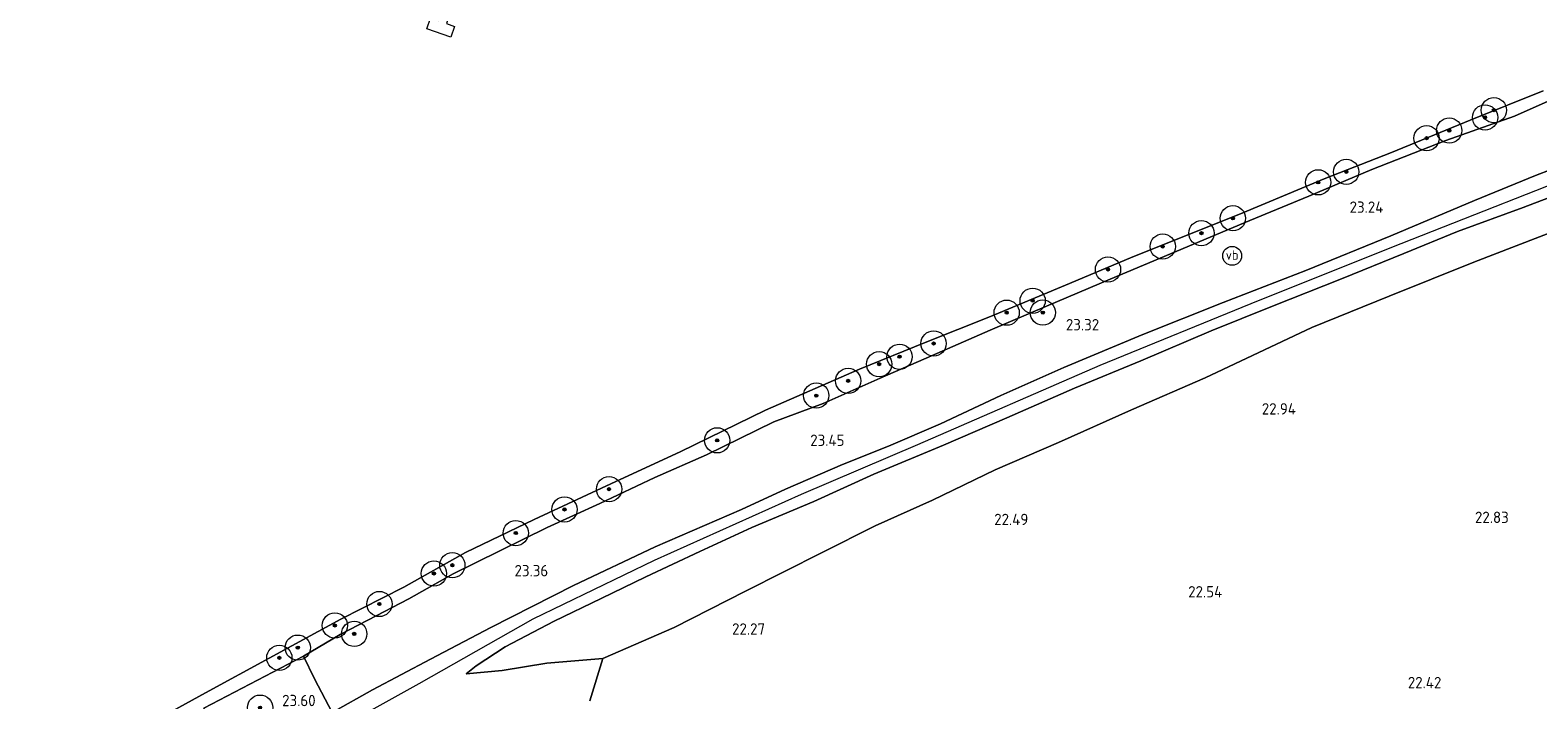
# Model space of a CAD drawing. Header units: metres. Extents: x 185049 to 189876, y 349292 to 352302.
# Tile 228 of 256: x 187889 to 188127, y 351298 to 351404. Entities that reach past the tile are written whole.
import ezdxf
from ezdxf.enums import TextEntityAlignment as Align

# ---------------------------------------------------------------- set-up
doc = ezdxf.new("R2010")
doc.units = ezdxf.units.M
for name, color, linetype, lineweight in [('B-WE-GR-BOOM-S', 90, 'Continuous', 25), ('B-WE-GR-GRAS-GV', 60, 'Continuous', 13), ('B-WE-GW-OPHOGING_KRUIN-G', 90, 'Continuous', 18), ('B-WE-GW-TALUD_KRUIN-G', 90, 'Continuous', 18), ('B-WE-GW-TALUD_TEEN-G', 90, 'Continuous', 18), ('B-WE-IE-MEUBILAIR_WEGMEUBILAIR-S', 7, 'Continuous', 25), ('B-WE-IE-TERREINAFSCHEIDING_KUNSTMATIG_HEKWERK-G', 20, 'IE-TERREINAFSCHEIDING-KUNSTMATIG', 18), ('B-WE-KW-KUNSTWERK_STEIGER-GV', 170, 'Continuous', 18), ('B-WE-OB-BEKLEDING_STORTSTEEN-GV', 30, 'Continuous', 18), ('B-WE-OG-WATER_POEL-GV', 7, 'Continuous', 18), ('X-XX-AL-HOOGTELABEL-S', 7, 'Continuous', 25)]:
    doc.layers.add(name, color=color, linetype=linetype, lineweight=lineweight)
doc.styles.add('NLCS-ISO', font='NLCS-ISO.ttf')
doc.styles.add('NLCS-ISO-ANNOTATIVE-T18', font='NLCS-ISO.ttf', dxfattribs={"height": 1.8})
doc.linetypes.add('IE-TERREINAFSCHEIDING-KUNSTMATIG', pattern='A,4,[82,NLCS.SHX,S=0.75,R=90,X=0,Y=0],4,-2', length=10)

# ---------------------------------------------------------------- blocks, each defined once
blk = doc.blocks.new('SAL-HOOGTELABEL-SO')
at = {"color": 0, "linetype": 'ByBlock', "lineweight": -2, "style": 'NLCS-ISO-ANNOTATIVE-T18'}
blk.add_attdef('HOOGTE', text='', height=1.8, dxfattribs=at).set_placement((2.79, 0), align=Align.RIGHT)
blk = doc.blocks.new('SGR-BOOM_01-SO')
at = {"linetype": 'ByBlock', "lineweight": 18}
h = blk.add_hatch(color=0, dxfattribs=at)
h.dxf.hatch_style = 1
edge = h.paths.add_edge_path()
edge.add_arc((0, 0), 0.25, 0, 360)
at = {"color": 0, "linetype": 'ByBlock', "lineweight": 18}
for radius in [2, 0.25]:
    blk.add_circle((0, 0), radius, dxfattribs=at)
blk = doc.blocks.new('SIE-WEG_PAAL_VERKEERSBORD-SO')
at = {"color": 0, "linetype": 'ByBlock', "lineweight": 18}
blk.add_circle((0, 0), 1.5, dxfattribs=at)
at = {"color": 0, "linetype": 'ByBlock', "lineweight": 18, "style": 'NLCS-ISO'}
blk.add_text('vb', height=1.5, dxfattribs=at).set_placement((0, 0.13), align=Align.MIDDLE_CENTER)

msp = doc.modelspace()

# ---------------------------------------------------------------- linework, layer by layer
at = {"layer": 'B-WE-GR-GRAS-GV'}
for points in [[(188139.438, 351385.819, 24.934), (188127.04, 351381.073, 24.934), (188117.411, 351377.116, 24.939), (188104.128, 351371.538, 24.939), (188090.656, 351366.021, 24.951), (188077.599, 351360.968, 24.939), (188064.828, 351355.905, 24.934), (188052.35, 351350.674, 24.934), (188042.353, 351346.269, 24.93), (188032.786, 351341.758, 24.93), (188024.554, 351338.208, 24.922), (188017.301, 351335.287, 24.947), (188008.277, 351331.42, 24.951), (188001.278, 351328.208, 24.96), (187987.62, 351322.269, 24.96), (187974.648, 351316.157, 25.01), (187961.596, 351309.475, 25.043), (187952.029, 351304.475, 25.132), (187942.843, 351299.619, 24.976), (187936.451, 351296.031, 24.943), (187933.666, 351301.38, 22.727), (187931.912, 351304.931, 21.62), (187937.737, 351308.372, 21.641), (187942.072, 351310.649, 21.641), (187948.594, 351314.032, 21.641), (187955.588, 351317.97, 21.645), (187963.01, 351321.636, 21.653), (187970.488, 351325.316, 21.67), (187978.847, 351329.153, 21.67), (187987.575, 351333.228, 21.674), (187995.731, 351336.827, 21.645), (188006.394, 351342.087, 21.552), (188014.193, 351344.968, 21.649), (188023.233, 351348.986, 21.662), (188031.393, 351352.524, 21.641), (188040.694, 351356.569, 21.624), (188049.59, 351360.402, 21.594), (188059.674, 351364.645, 21.569), (188070.221, 351369.088, 21.565), (188081.778, 351373.954, 21.54), (188091.145, 351377.831, 21.481), (188101.116, 351382.051, 21.477), (188112.838, 351386.645, 21.519), (188123.703, 351390.509, 21.494), (188135.682, 351395.808, 21.427)], [(187936.451, 351296.031, 24.943), (187942.843, 351299.619, 24.976), (187952.029, 351304.475, 25.132), (187961.596, 351309.475, 25.043), (187974.648, 351316.157, 25.01), (187987.62, 351322.269, 24.96), (188001.278, 351328.208, 24.96), (188008.277, 351331.42, 24.951), (188017.301, 351335.287, 24.947), (188024.554, 351338.208, 24.922), (188032.786, 351341.758, 24.93), (188042.353, 351346.269, 24.93), (188052.35, 351350.674, 24.934), (188064.828, 351355.905, 24.934), (188077.599, 351360.968, 24.939), (188090.656, 351366.021, 24.951), (188104.128, 351371.538, 24.939), (188117.411, 351377.116, 24.939), (188127.04, 351381.073, 24.934), (188139.438, 351385.819, 24.934)], [(187977.256, 351297.888, 22.576), (187979.306, 351304.563, 22.534), (187990.603, 351309.481, 22.446), (188001.934, 351315.226, 22.413), (188014.054, 351321.386, 22.522), (188022.437, 351325.591, 22.572), (188031.522, 351329.677, 22.681), (188041.481, 351334.442, 22.681), (188051.492, 351338.793, 22.811), (188063.075, 351343.995, 22.924), (188074.747, 351349.054, 23.071), (188091.636, 351357.01, 23.222), (188103.871, 351361.967, 23.281), (188117.298, 351367.337, 23.227), (188130.694, 351372.543, 23.164), (188143.36, 351376.552, 22.954), (188162.285, 351381.757, 22.895), (188175.993, 351384.947, 22.71), (188180.619, 351377.43, 22.69), (188188.483, 351365.066, 22.639), (188171.004, 351342.24, 22.761), (188147.906, 351313.066, 22.736), (188122.676, 351280.811, 22.404)], [(188130.694, 351372.543, 23.164), (188117.298, 351367.337, 23.227), (188103.871, 351361.967, 23.281), (188091.636, 351357.01, 23.222), (188074.747, 351349.054, 23.071), (188063.075, 351343.995, 22.924), (188051.492, 351338.793, 22.811), (188041.481, 351334.442, 22.681), (188031.522, 351329.677, 22.681), (188022.437, 351325.591, 22.572), (188014.054, 351321.386, 22.522), (188001.934, 351315.226, 22.413), (187990.603, 351309.481, 22.446), (187979.306, 351304.563, 22.534), (187970.472, 351303.836, 23.457), (187963.375, 351302.693, 24.343), (187957.661, 351302.135, 25.144), (187959.273, 351303.442, 25.123), (187963.848, 351306.45, 25.09), (187971.586, 351310.515, 25.064), (187979.036, 351314.075, 25.073), (187986.149, 351317.539, 25.081), (187994.662, 351321.509, 25.09), (188002.938, 351325.312, 25.064), (188012.735, 351329.441, 25.006), (188022.226, 351333.767, 24.993), (188033.296, 351338.362, 24.997), (188043.31, 351342.694, 25.077), (188054.016, 351347.382, 25.081), (188064.513, 351351.728, 25.09), (188075.664, 351356.485, 25.052), (188085.392, 351360.385, 25.043), (188096.31, 351364.705, 25.048), (188106.21, 351368.728, 25.056), (188114.67, 351372.208, 25.06), (188125.117, 351376.047, 25.073), (188134.639, 351379.686, 25.01)], [(188134.639, 351379.686, 25.01), (188125.117, 351376.047, 25.073), (188114.67, 351372.208, 25.06), (188106.21, 351368.728, 25.056), (188096.31, 351364.705, 25.048), (188085.392, 351360.385, 25.043), (188075.664, 351356.485, 25.052), (188064.513, 351351.728, 25.09), (188054.016, 351347.382, 25.081), (188043.31, 351342.694, 25.077), (188033.296, 351338.362, 24.997), (188022.226, 351333.767, 24.993), (188012.735, 351329.441, 25.006), (188002.938, 351325.312, 25.064), (187994.662, 351321.509, 25.09), (187986.149, 351317.539, 25.081), (187979.036, 351314.075, 25.073), (187971.586, 351310.515, 25.064), (187963.848, 351306.45, 25.09), (187959.273, 351303.442, 25.123), (187957.661, 351302.135, 25.144), (187963.375, 351302.693, 24.343), (187970.472, 351303.836, 23.457), (187979.306, 351304.563, 22.534), (187977.256, 351297.888, 22.576)]]:
    msp.add_polyline3d(points, dxfattribs=at)
msp.add_polyline3d([(187936.451, 351296.031, 24.943), (187922.069, 351287.982, 24.918), (187918.079, 351293.361, 22.593), (187916.146, 351296.697, 21.59), (187931.912, 351304.931, 21.62), (187933.666, 351301.38, 22.727)], close=True, dxfattribs=at)
at = {"layer": 'B-WE-GW-OPHOGING_KRUIN-G'}
for points in [[(187950.24, 351300.606, 25.203), (187968.26, 351310.842, 25.182), (187987.494, 351320.137, 25.077), (188010.784, 351330.624, 25.031), (188029.219, 351338.456, 25.035), (188058.106, 351351.023, 25.094), (188083.184, 351361.303, 25.136), (188105.757, 351370.304, 25.064), (188138.767, 351383.326, 25.035), (188171.319, 351395.269, 25.022), (188213.824, 351408.173, 24.989), (188230.725, 351412.325, 24.954)], [(187732.42, 351151.253, 25.304), (187754.277, 351165.059, 25.274), (187774.849, 351178.074, 25.27), (187796.391, 351191.2, 25.186), (187814.893, 351202.277, 25.048), (187830.07, 351212.577, 24.968), (187843.473, 351224.327, 24.98), (187857.248, 351238.314, 25.052), (187871.423, 351253.59, 25.136), (187884.072, 351263.55, 25.19), (187898.384, 351272.158, 25.102), (187919.111, 351283.278, 24.98), (187936.69, 351292.954, 25.01), (187937.883, 351293.734, 24.954), (187950.24, 351300.606, 25.203)]]:
    msp.add_polyline3d(points, dxfattribs=at)
at = {"layer": 'B-WE-GW-TALUD_KRUIN-G'}
for points in [[(187936.451, 351296.031, 24.943), (187942.843, 351299.619, 24.976), (187952.029, 351304.475, 25.132), (187961.596, 351309.475, 25.043), (187974.648, 351316.157, 25.01), (187987.62, 351322.269, 24.96), (188001.278, 351328.208, 24.96), (188008.277, 351331.42, 24.951), (188017.301, 351335.287, 24.947), (188024.554, 351338.208, 24.922), (188032.786, 351341.758, 24.93), (188042.353, 351346.269, 24.93), (188052.35, 351350.674, 24.934), (188064.828, 351355.905, 24.934), (188077.599, 351360.968, 24.939), (188090.656, 351366.021, 24.951), (188104.128, 351371.538, 24.939), (188117.411, 351377.116, 24.939), (188127.04, 351381.073, 24.934), (188139.438, 351385.819, 24.934)], [(188134.639, 351379.686, 25.01), (188125.117, 351376.047, 25.073), (188114.67, 351372.208, 25.06), (188106.21, 351368.728, 25.056), (188096.31, 351364.705, 25.048), (188085.392, 351360.385, 25.043), (188075.664, 351356.485, 25.052), (188064.513, 351351.728, 25.09), (188054.016, 351347.382, 25.081), (188043.31, 351342.694, 25.077), (188033.296, 351338.362, 24.997), (188022.226, 351333.767, 24.993), (188012.735, 351329.441, 25.006), (188002.938, 351325.312, 25.064), (187994.662, 351321.509, 25.09), (187986.149, 351317.539, 25.081), (187979.036, 351314.075, 25.073), (187971.586, 351310.515, 25.064), (187963.848, 351306.45, 25.09), (187959.273, 351303.442, 25.123), (187957.661, 351302.135, 25.144)]]:
    msp.add_polyline3d(points, dxfattribs=at)
at = {"layer": 'B-WE-GW-TALUD_TEEN-G'}
for points in [[(188207.487, 351393.398, 22.538), (188192.574, 351389.68, 22.648), (188175.993, 351384.947, 22.71), (188162.285, 351381.757, 22.895), (188143.36, 351376.552, 22.954), (188130.694, 351372.543, 23.164), (188117.298, 351367.337, 23.227), (188103.871, 351361.967, 23.281), (188091.636, 351357.01, 23.222), (188074.747, 351349.054, 23.071), (188063.075, 351343.995, 22.924), (188051.492, 351338.793, 22.811), (188041.481, 351334.442, 22.681), (188031.522, 351329.677, 22.681), (188022.437, 351325.591, 22.572), (188014.054, 351321.386, 22.522), (188001.934, 351315.226, 22.413), (187990.603, 351309.481, 22.446), (187979.306, 351304.563, 22.534)], [(187957.661, 351302.135, 25.144), (187963.375, 351302.693, 24.343), (187970.472, 351303.836, 23.457), (187979.306, 351304.563, 22.534)]]:
    msp.add_polyline3d(points, dxfattribs=at)
at = {"layer": 'B-WE-IE-TERREINAFSCHEIDING_KUNSTMATIG_HEKWERK-G'}
msp.add_polyline3d([(187936.451, 351296.031, 24.943), (187933.666, 351301.38, 22.727), (187931.912, 351304.931, 21.62)], dxfattribs=at)
at = {"layer": 'B-WE-KW-KUNSTWERK_STEIGER-GV'}
msp.add_polyline3d([(187955.604, 351408.324, 20.787), (187954.544, 351405.182, 20.787), (187955.837, 351404.713, 20.787), (187955.219, 351403.013, 20.787), (187951.441, 351404.304, 20.787), (187952.03, 351406.031, 20.787), (187953.293, 351405.621, 20.787), (187954.353, 351408.723, 20.787)], close=True, dxfattribs=at)
at = {"layer": 'B-WE-OB-BEKLEDING_STORTSTEEN-GV'}
for points in [[(188135.682, 351395.808, 21.427), (188123.703, 351390.509, 21.494), (188112.838, 351386.645, 21.519), (188101.116, 351382.051, 21.477), (188091.145, 351377.831, 21.481), (188081.778, 351373.954, 21.54), (188070.221, 351369.088, 21.565), (188059.674, 351364.645, 21.569), (188049.59, 351360.402, 21.594), (188040.694, 351356.569, 21.624), (188031.393, 351352.524, 21.641), (188023.233, 351348.986, 21.662), (188014.193, 351344.968, 21.649), (188006.394, 351342.087, 21.552), (187995.731, 351336.827, 21.645), (187987.575, 351333.228, 21.674), (187978.847, 351329.153, 21.67), (187970.488, 351325.316, 21.67), (187963.01, 351321.636, 21.653), (187955.588, 351317.97, 21.645), (187948.594, 351314.032, 21.641), (187942.072, 351310.649, 21.641), (187937.737, 351308.372, 21.641), (187931.912, 351304.931, 21.62), (187916.146, 351296.697, 21.59)], [(187906.891, 351293.918, 20.957), (187916.363, 351299.142, 20.957), (187926.483, 351304.649, 20.957), (187937.829, 351310.807, 20.957), (187947.8, 351315.9, 20.957), (187957.564, 351321.361, 20.957), (187968.457, 351326.62, 20.957), (187981.388, 351332.621, 20.957), (187991.553, 351337.318, 20.957), (188005.109, 351343.917, 20.957), (188019.964, 351350.394, 20.957), (188030.354, 351354.646, 20.957), (188040.746, 351358.735, 20.957), (188052.621, 351363.739, 20.957), (188062.892, 351368.05, 20.957), (188080.668, 351375.187, 20.957), (188093.571, 351380.553, 20.957), (188104.238, 351384.739, 20.957), (188116.705, 351389.882, 20.957), (188128.255, 351394.515, 20.957)]]:
    msp.add_polyline3d(points, dxfattribs=at)
at = {"layer": 'B-WE-OG-WATER_POEL-GV'}
msp.add_polyline3d([(188128.255, 351394.515, 20.957), (188116.705, 351389.882, 20.957), (188104.238, 351384.739, 20.957), (188093.571, 351380.553, 20.957), (188080.668, 351375.187, 20.957), (188062.892, 351368.05, 20.957), (188052.621, 351363.739, 20.957), (188040.746, 351358.735, 20.957), (188030.354, 351354.646, 20.957), (188019.964, 351350.394, 20.957), (188005.109, 351343.917, 20.957), (187991.553, 351337.318, 20.957), (187981.388, 351332.621, 20.957), (187968.457, 351326.62, 20.957), (187957.564, 351321.361, 20.957), (187947.8, 351315.9, 20.957), (187937.829, 351310.807, 20.957), (187926.483, 351304.649, 20.957), (187916.363, 351299.142, 20.957), (187906.891, 351293.918, 20.957)], dxfattribs=at)

# ---------------------------------------------------------------- block references
at = {"layer": 'B-WE-GR-BOOM-S'}
for p in [(188120.455, 351391.438, 21.089), (188119.057, 351390.288, 21.188), (188109.798, 351387, 21.105), (188113.385, 351388.208, 21.105), (188097.074, 351381.676, 21.163), (188092.623, 351380.008, 21.196), (188079.119, 351374.313, 21.064), (188074.135, 351371.955, 21.114), (188068.004, 351369.849, 21.13), (188059.332, 351366.206, 21.105), (188047.404, 351361.255, 21.056), (188043.285, 351359.358, 21.08), (188049.014, 351359.376, 21.61), (188031.713, 351354.485, 21.105), (188023.09, 351351.199, 21.163), (188026.318, 351352.384, 21.469), (188018.183, 351348.56, 21.194), (188013.127, 351346.23, 21.343), (187997.43, 351339.139, 21.284), (187980.305, 351331.404, 21.203), (187973.244, 351328.197, 21.263), (187965.531, 351324.451, 21.168), (187955.486, 351319.358, 21.401), (187952.561, 351318.04, 21.375), (187943.929, 351313.215, 21.314), (187936.868, 351309.816, 21.108), (187939.945, 351308.479, 21.589), (187930.999, 351306.305, 21.392), (187928.083, 351304.684, 21.409), (187925.03, 351296.8, 22.474)]:
    msp.add_blockref('SGR-BOOM_01-SO', p, dxfattribs=at)
at = {"layer": 'B-WE-IE-MEUBILAIR_WEGMEUBILAIR-S'}
msp.add_blockref('SIE-WEG_PAAL_VERKEERSBORD-SO', (188079.002, 351368.362, 22.719), dxfattribs=at)
at = {"layer": 'X-XX-AL-HOOGTELABEL-S'}
for p, values in [((188100.165, 351375.18, 23.235), {'HOOGTE': '23.24'}), ((188055.147, 351356.558, 23.315), {'HOOGTE': '23.32'}), ((188086.316, 351343.228, 22.937), {'HOOGTE': '22.94'}), ((188014.81, 351338.252, 23.453), {'HOOGTE': '23.45'}), ((188043.927, 351325.713, 22.492), {'HOOGTE': '22.49'}), ((188120.023, 351326.043, 22.828), {'HOOGTE': '22.83'}), ((187967.882, 351317.599, 23.361), {'HOOGTE': '23.36'}), ((188074.636, 351314.253, 22.543), {'HOOGTE': '22.54'}), ((188002.225, 351308.357, 22.274), {'HOOGTE': '22.27'}), ((188109.349, 351299.869, 22.417), {'HOOGTE': '22.42'}), ((187931.039, 351297.028, 23.596), {'HOOGTE': '23.60'})]:
    msp.add_blockref('SAL-HOOGTELABEL-SO', p, dxfattribs=at).add_auto_attribs(values)

doc.saveas('drawing.dxf')
